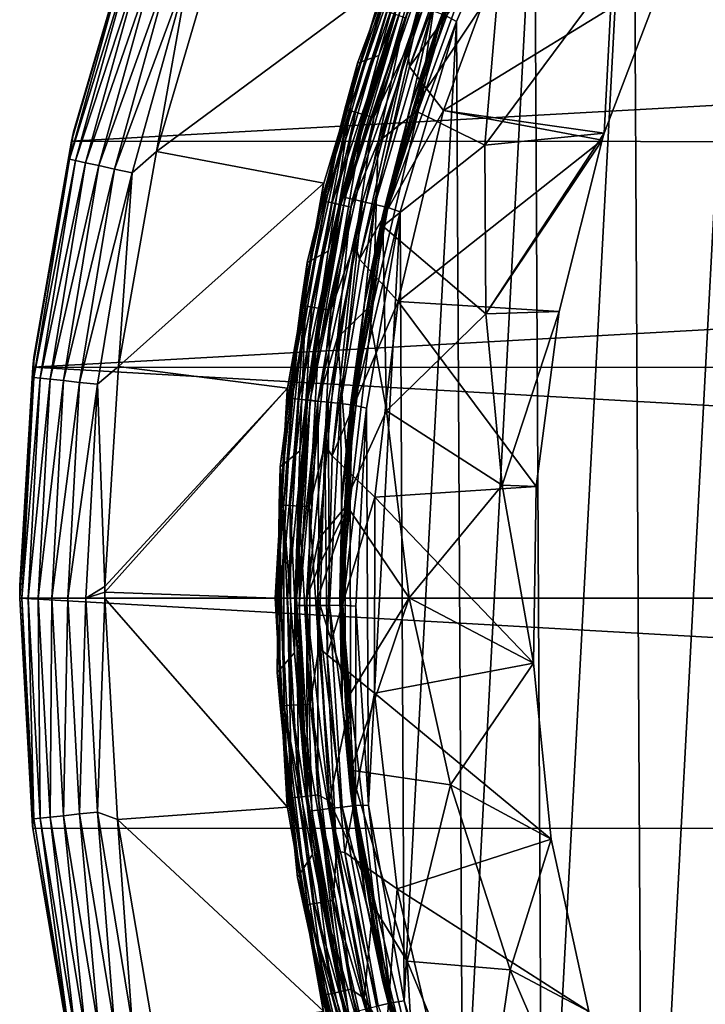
# Model space of a CAD drawing. Header units: metres. Extents: x -24 to 24, y -207 to 24.
# Tile 37 of 59: x -24 to -16, y -5 to 7. Entities that reach past the tile are written whole.
import ezdxf

# ---------------------------------------------------------------- set-up
doc = ezdxf.new("R2010")
doc.units = ezdxf.units.M
doc.layers.add('solid_12421093', color=7, linetype='CONTINUOUS')

msp = doc.modelspace()

# ---------------------------------------------------------------- linework, layer by layer
at = {"layer": 'solid_12421093'}
for points in [[(-16.678631, -11.116973, 325.826111), (-15.408049, 12.816936, 325.851593), (-16.794199, 10.94017, 325.8237)], [(-15.279022, -12.968705, 325.854095), (-15.408049, 12.816936, 325.851593), (-16.678631, -11.116973, 325.826111)], [(-17.857704, -9.10814, 325.800659), (-16.794199, 10.94017, 325.8237), (-17.953833, 8.917338, 325.798523)], [(-16.678631, -11.116973, 325.826111), (-16.794199, 10.94017, 325.8237), (-17.857704, -9.10814, 325.800659)], [(-18.869686, 6.769495, 325.777435), (-17.953833, 8.917338, 325.798523), (-19.008291, 6.843425, 325.757996)], [(-18.793274, -6.977278, 325.779236), (-17.953833, 8.917338, 325.798523), (-18.869686, 6.769495, 325.777435)], [(-17.857704, -9.10814, 325.800659), (-17.953833, 8.917338, 325.798523), (-18.793274, -6.977278, 325.779236)], [(-19.445513, 6.474433, 300), (-18.556442, 8.700438, 300), (-19.42272, 6.238195, 300)], [(-19.079943, 7.834316, 300.017212), (-18.556442, 8.700438, 300), (-19.445513, 6.474433, 300)], [(-18.556442, 8.700438, 300), (-18.581678, 8.41676, 300), (-19.42272, 6.238195, 300)], [(-19.10445, 6.684937, 297.838165), (-18.578518, 7.956518, 297.934601), (-18.235851, 8.781923, 297.838165)], [(-19.10445, 6.684937, 297.838165), (-18.235851, 8.781923, 297.838165), (-18.593876, 8.020616, 297.73999)], [(-19.085991, 6.678477, 297.529297), (-18.218231, 8.773438, 297.529297), (-18.518524, 7.941195, 297.5)], [(-18.626574, 7.944384, 297.600006), (-18.218231, 8.773438, 297.529297), (-19.085991, 6.678477, 297.529297)], [(-19.781265, 6.36988, 325.029053), (-18.925404, 8.584633, 325.048492), (-19.178738, 8.543487, 300.504364)], [(-19.537981, 7.038895, 325.173553), (-18.925404, 8.584633, 325.048492), (-19.781265, 6.36988, 325.029053)], [(-19.40733, 7.968743, 300.374603), (-20.033476, 6.282915, 300.504364), (-19.178738, 8.543487, 300.504364)], [(-19.781265, 6.36988, 325.029053), (-19.178738, 8.543487, 300.504364), (-20.033476, 6.282915, 300.504364)], [(-18.224056, 7.902055, 302), (-19.42272, 6.238195, 300), (-18.581678, 8.41676, 300)], [(-22.609047, 8.051769, -1), (-23.367189, 5.474897, -1), (-22.720152, 7.655311, -0.778573)], [(-22.635849, 7.97191, -4), (-23.367189, 5.474897, -1), (-22.609047, 8.051769, -1)], [(-19.399288, 5.807765, 297.73999), (-18.593876, 8.020616, 297.73999), (-18.626574, 7.944384, 297.600006)], [(-19.10445, 6.684937, 297.838165), (-18.593876, 8.020616, 297.73999), (-19.399288, 5.807765, 297.73999)], [(-22.635849, 7.97191, -4), (-23.392511, 5.364954, -4), (-23.367189, 5.474897, -1)], [(22.649946, 7.93239, -4), (-23.392511, 5.364954, -4), (-22.635849, 7.97191, -4)], [(23.398376, 5.339491, -4), (-23.392511, 5.364954, -4), (22.649946, 7.93239, -4)], [(-19.40733, 7.968743, 300.374603), (-20.179205, 5.739779, 300.374603), (-20.033476, 6.282915, 300.504364)], [(-20.13172, 5.726272, 300.252869), (-20.179205, 5.739779, 300.374603), (-19.40733, 7.968743, 300.374603)], [(-19.361662, 7.949991, 300.252869), (-20.13172, 5.726272, 300.252869), (-19.40733, 7.968743, 300.374603)], [(-20.05537, 5.704556, 300.148193), (-20.13172, 5.726272, 300.252869), (-19.361662, 7.949991, 300.252869)], [(-19.288233, 7.919841, 300.148193), (-20.05537, 5.704556, 300.148193), (-19.361662, 7.949991, 300.252869)], [(-19.955429, 5.676128, 300.06778), (-20.05537, 5.704556, 300.148193), (-19.288233, 7.919841, 300.148193)], [(-19.192116, 7.880374, 300.06778), (-19.955429, 5.676128, 300.06778), (-19.288233, 7.919841, 300.148193)], [(-19.838795, 5.642953, 300.017212), (-19.955429, 5.676128, 300.06778), (-19.192116, 7.880374, 300.06778)], [(-19.079943, 7.834316, 300.017212), (-19.838795, 5.642953, 300.017212), (-19.192116, 7.880374, 300.06778)], [(-18.224056, 7.902055, 302), (-19.020462, 5.723741, 302), (-19.42272, 6.238195, 300)], [(-19.421534, 5.732934, 297.600006), (-18.626574, 7.944384, 297.600006), (-19.085991, 6.678477, 297.529297)], [(-19.399288, 5.807765, 297.73999), (-18.626574, 7.944384, 297.600006), (-19.421534, 5.732934, 297.600006)], [(-18.578518, 7.956518, 297.934601), (-19.380882, 5.736669, 297.93103), (-18.373066, 7.249865, 298.959381)], [(-19.10445, 6.684937, 297.838165), (-19.380882, 5.736669, 297.93103), (-18.578518, 7.956518, 297.934601)], [(-19.316082, 5.733006, 297.5), (-18.518524, 7.941195, 297.5), (-19.03936, 7.595896, 297.5)], [(-19.085991, 6.678477, 297.529297), (-18.518524, 7.941195, 297.5), (-19.316082, 5.733006, 297.5)], [(-16.425827, 7.317942, 302), (-19.020462, 5.723741, 302), (-18.224056, 7.902055, 302)], [(-19.079943, 7.834316, 300.017212), (-19.445513, 6.474433, 300), (-19.838795, 5.642953, 300.017212)], [(-22.720152, 7.655311, -0.778573), (-23.41465, 5.153955, -0.778573), (-22.650198, 7.63174, -0.566925)], [(-23.367189, 5.474897, -1), (-23.41465, 5.153955, -0.778573), (-22.720152, 7.655311, -0.778573)], [(-23.41465, 5.153955, -0.778573), (-23.342558, 5.138085, -0.566925), (-22.650198, 7.63174, -0.566925)], [(-22.650198, 7.63174, -0.566925), (-23.342558, 5.138085, -0.566925), (-22.537325, 7.593709, -0.377037)], [(-21.664694, 7.719648), (-22.393986, 5.244576), (-19.715555, 7.228871)], [(-22.006895, 7.414987, -0.025072), (-22.393986, 5.244576), (-21.664694, 7.719648)], [(-23.342558, 5.138085, -0.566925), (-23.226234, 5.112481, -0.377037), (-22.537325, 7.593709, -0.377037)], [(-22.537325, 7.593709, -0.377037), (-23.226234, 5.112481, -0.377037), (-22.387207, 7.543128, -0.218448)], [(-23.226234, 5.112481, -0.377037), (-23.071527, 5.078427, -0.218448), (-22.387207, 7.543128, -0.218448)], [(-22.387207, 7.543128, -0.218448), (-23.071527, 5.078427, -0.218448), (-22.207386, 7.48254, -0.099129)], [(-19.316082, 5.733006, 297.5), (-19.03936, 7.595896, 297.5), (-19.787998, 5.355727, 297.5)], [(-19.471756, 6.813462, 297.482971), (-19.787998, 5.355727, 297.5), (-19.03936, 7.595896, 297.5)], [(-23.071527, 5.078427, -0.218448), (-22.886209, 5.037636, -0.099129), (-22.207386, 7.48254, -0.099129)], [(-22.207386, 7.48254, -0.099129), (-22.886209, 5.037636, -0.099129), (-22.006895, 7.414987, -0.025072)], [(-22.886209, 5.037636, -0.099129), (-22.679592, 4.992156, -0.025072), (-22.006895, 7.414987, -0.025072)], [(-22.006895, 7.414987, -0.025072), (-22.679592, 4.992156, -0.025072), (-22.393986, 5.244576)], [(-17.133526, 5.459149, 302), (-19.020462, 5.723741, 302), (-16.425827, 7.317942, 302)], [(-18.537552, 5.319416, 299.876556), (-17.133526, 5.459149, 302), (-17.038702, 7.339253, 301.13736)], [(-18.373066, 7.249865, 298.959381), (-18.537552, 5.319416, 299.876556), (-17.038702, 7.339253, 301.13736)], [(-17.038702, 7.339253, 301.13736), (-17.133526, 5.459149, 302), (-16.425827, 7.317942, 302)], [(-22.393986, 5.244576), (-20.427227, 4.870379), (-19.715555, 7.228871)], [(-19.733545, 7.182423, 297), (-20.433943, 4.842933, 297), (-19.805597, 6.930278, 297.128906)], [(-20.427227, 4.870379), (-20.433943, 4.842933, 297), (-19.733545, 7.182423, 297)], [(-19.715555, 7.228871), (-20.427227, 4.870379), (-19.733545, 7.182423, 297)], [(-19.380882, 5.736669, 297.93103), (-18.537552, 5.319416, 299.876556), (-18.373066, 7.249865, 298.959381)], [(-20.224831, 4.717013, 325.156494), (-19.537981, 7.038895, 325.173553), (-19.781265, 6.36988, 325.029053)], [(-19.490967, 7.020586, 325.332611), (-19.537981, 7.038895, 325.173553), (-20.224831, 4.717013, 325.156494)], [(-20.176163, 4.704739, 325.315613), (-19.490967, 7.020586, 325.332611), (-20.224831, 4.717013, 325.156494)], [(-19.40815, 6.989492, 325.481995), (-19.490967, 7.020586, 325.332611), (-20.176163, 4.704739, 325.315613)], [(-20.090437, 4.68391, 325.465149), (-19.40815, 6.989492, 325.481995), (-20.176163, 4.704739, 325.315613)], [(-19.293423, 6.947171, 325.608582), (-19.40815, 6.989492, 325.481995), (-20.090437, 4.68391, 325.465149)], [(-19.971685, 4.655591, 325.591919), (-19.293423, 6.947171, 325.608582), (-20.090437, 4.68391, 325.465149)], [(-19.829494, 4.622043, 325.685699), (-19.293423, 6.947171, 325.608582), (-19.971685, 4.655591, 325.591919)], [(-19.829494, 4.622043, 325.685699), (-19.156046, 6.897017, 325.702118), (-19.293423, 6.947171, 325.608582)], [(-19.805597, 6.930278, 297.128906), (-20.457008, 4.669178, 297.128906), (-19.758507, 6.913801, 297.249664)], [(-20.433943, 4.842933, 297), (-20.457008, 4.669178, 297.128906), (-19.805597, 6.930278, 297.128906)], [(-20.457008, 4.669178, 297.128906), (-20.408369, 4.658077, 297.249664), (-19.758507, 6.913801, 297.249664)], [(-19.758507, 6.913801, 297.249664), (-20.408369, 4.658077, 297.249664), (-19.683496, 6.887553, 297.353363)], [(-20.408369, 4.658077, 297.249664), (-20.330893, 4.640393, 297.353363), (-19.683496, 6.887553, 297.353363)], [(-19.683496, 6.887553, 297.353363), (-20.330893, 4.640393, 297.353363), (-19.585686, 6.853328, 297.432953)], [(-20.330893, 4.640393, 297.353363), (-20.229864, 4.617334, 297.432953), (-19.585686, 6.853328, 297.432953)], [(-19.585686, 6.853328, 297.432953), (-20.229864, 4.617334, 297.432953), (-19.471756, 6.813462, 297.482971)], [(-19.676558, 4.586183, 325.741821), (-19.156046, 6.897017, 325.702118), (-19.829494, 4.622043, 325.685699)], [(-19.676558, 4.586183, 325.741821), (-19.008291, 6.843425, 325.757996), (-19.156046, 6.897017, 325.702118)], [(-18.869686, 6.769495, 325.777435), (-19.008291, 6.843425, 325.757996), (-19.676558, 4.586183, 325.741821)], [(-20.229864, 4.617334, 297.432953), (-20.112186, 4.590476, 297.482971), (-19.471756, 6.813462, 297.482971)], [(-19.471756, 6.813462, 297.482971), (-20.112186, 4.590476, 297.482971), (-19.787998, 5.355727, 297.5)], [(-19.529474, 4.536194, 325.761597), (-18.869686, 6.769495, 325.777435), (-19.676558, 4.586183, 325.741821)], [(-19.482906, -4.728219, 325.762726), (-18.869686, 6.769495, 325.777435), (-19.529474, 4.536194, 325.761597)], [(-18.793274, -6.977278, 325.779236), (-18.869686, 6.769495, 325.777435), (-19.482906, -4.728219, 325.762726)], [(-19.732801, 4.503883, 297.838165), (-19.380882, 5.736669, 297.93103), (-19.10445, 6.684937, 297.838165)], [(-19.732801, 4.503883, 297.838165), (-19.10445, 6.684937, 297.838165), (-19.399288, 5.807765, 297.73999)], [(-19.713736, 4.499531, 297.529297), (-19.085991, 6.678477, 297.529297), (-19.316082, 5.733006, 297.5)], [(-19.421534, 5.732934, 297.600006), (-19.085991, 6.678477, 297.529297), (-19.713736, 4.499531, 297.529297)], [(-20.06535, 4.173101, 300), (-19.445513, 6.474433, 300), (-20.006844, 3.980581, 300)], [(-19.838795, 5.642953, 300.017212), (-19.445513, 6.474433, 300), (-20.06535, 4.173101, 300)], [(-19.445513, 6.474433, 300), (-19.42272, 6.238195, 300), (-20.006844, 3.980581, 300)], [(-20.37841, 4.074221, 325.015259), (-19.781265, 6.36988, 325.029053), (-20.033476, 6.282915, 300.504364)], [(-20.224831, 4.717013, 325.156494), (-19.781265, 6.36988, 325.029053), (-20.37841, 4.074221, 325.015259)], [(-20.179205, 5.739779, 300.374603), (-20.62277, 3.939095, 300.504364), (-20.033476, 6.282915, 300.504364)], [(-20.37841, 4.074221, 325.015259), (-20.033476, 6.282915, 300.504364), (-20.62277, 3.939095, 300.504364)], [(-19.020462, 5.723741, 302), (-20.006844, 3.980581, 300), (-19.42272, 6.238195, 300)], [(-19.942356, 3.516376, 297.73999), (-19.399288, 5.807765, 297.73999), (-19.421534, 5.732934, 297.600006)], [(-19.732801, 4.503883, 297.838165), (-19.399288, 5.807765, 297.73999), (-19.942356, 3.516376, 297.73999)], [(-20.179205, 5.739779, 300.374603), (-20.695984, 3.438256, 300.374603), (-20.62277, 3.939095, 300.504364)], [(-20.647284, 3.430165, 300.252869), (-20.695984, 3.438256, 300.374603), (-20.179205, 5.739779, 300.374603)], [(-20.13172, 5.726272, 300.252869), (-20.647284, 3.430165, 300.252869), (-20.179205, 5.739779, 300.374603)], [(-20.568979, 3.417156, 300.148193), (-20.647284, 3.430165, 300.252869), (-20.13172, 5.726272, 300.252869)], [(-20.05537, 5.704556, 300.148193), (-20.568979, 3.417156, 300.148193), (-20.13172, 5.726272, 300.252869)], [(-20.466478, 3.400128, 300.06778), (-20.568979, 3.417156, 300.148193), (-20.05537, 5.704556, 300.148193)], [(-19.955429, 5.676128, 300.06778), (-20.466478, 3.400128, 300.06778), (-20.05537, 5.704556, 300.148193)], [(-20.346857, 3.380255, 300.017212), (-20.466478, 3.400128, 300.06778), (-19.955429, 5.676128, 300.06778)], [(-19.838795, 5.642953, 300.017212), (-20.346857, 3.380255, 300.017212), (-19.955429, 5.676128, 300.06778)], [(-19.020462, 5.723741, 302), (-19.555819, 3.483069, 302), (-20.006844, 3.980581, 300)], [(-19.954935, 3.444275, 297.600006), (-19.421534, 5.732934, 297.600006), (-19.713736, 4.499531, 297.529297)], [(-19.942356, 3.516376, 297.73999), (-19.421534, 5.732934, 297.600006), (-19.954935, 3.444275, 297.600006)], [(-19.849697, 3.462767, 297.5), (-19.316082, 5.733006, 297.5), (-19.787998, 5.355727, 297.5)], [(-19.713736, 4.499531, 297.529297), (-19.316082, 5.733006, 297.5), (-19.849697, 3.462767, 297.5)], [(-19.380882, 5.736669, 297.93103), (-19.733128, 4.367927, 297.934143), (-18.537552, 5.319416, 299.876556)], [(-19.732801, 4.503883, 297.838165), (-19.733128, 4.367927, 297.934143), (-19.380882, 5.736669, 297.93103)], [(-17.159384, 5.377327, 302), (-19.555819, 3.483069, 302), (-19.020462, 5.723741, 302)], [(-17.133526, 5.459149, 302), (-17.159384, 5.377327, 302), (-19.020462, 5.723741, 302)], [(-19.838795, 5.642953, 300.017212), (-20.06535, 4.173101, 300), (-20.346857, 3.380255, 300.017212)], [(-23.367189, 5.474897, -1), (-23.83263, 2.829445, -1), (-23.41465, 5.153955, -0.778573)], [(-23.392511, 5.364954, -4), (-23.83263, 2.829445, -1), (-23.367189, 5.474897, -1)], [(-18.537552, 5.319416, 299.876556), (-18.524439, 3.338003, 300.694336), (-17.133526, 5.459149, 302)], [(-18.524439, 3.338003, 300.694336), (-17.159384, 5.377327, 302), (-17.133526, 5.459149, 302)], [(-23.392511, 5.364954, -4), (-23.845577, 2.712682, -4), (-23.83263, 2.829445, -1)], [(23.398376, 5.339491, -4), (-23.845577, 2.712682, -4), (-23.392511, 5.364954, -4)], [(23.846842, 2.700126, -4), (-23.845577, 2.712682, -4), (23.398376, 5.339491, -4)], [(-19.849697, 3.462767, 297.5), (-19.787998, 5.355727, 297.5), (-20.268997, 3.061573, 297.5)], [(-20.112186, 4.590476, 297.482971), (-20.268997, 3.061573, 297.5), (-19.787998, 5.355727, 297.5)], [(-19.733128, 4.367927, 297.934143), (-18.524439, 3.338003, 300.694336), (-18.537552, 5.319416, 299.876556)], [(-17.159384, 5.377327, 302), (-17.664499, 3.36535, 302), (-19.555819, 3.483069, 302)], [(-18.524439, 3.338003, 300.694336), (-17.664499, 3.36535, 302), (-17.159384, 5.377327, 302)], [(-22.393986, 5.244576), (-22.837555, 2.721412), (-20.427227, 4.870379)], [(-22.679592, 4.992156, -0.025072), (-22.837555, 2.721412), (-22.393986, 5.244576)], [(-23.41465, 5.153955, -0.778573), (-23.834633, 2.592173, -0.778573), (-23.342558, 5.138085, -0.566925)], [(-23.83263, 2.829445, -1), (-23.834633, 2.592173, -0.778573), (-23.41465, 5.153955, -0.778573)], [(-23.834633, 2.592173, -0.778573), (-23.761248, 2.584191, -0.566925), (-23.342558, 5.138085, -0.566925)], [(-23.342558, 5.138085, -0.566925), (-23.761248, 2.584191, -0.566925), (-23.226234, 5.112481, -0.377037)], [(-23.761248, 2.584191, -0.566925), (-23.642838, 2.571314, -0.377037), (-23.226234, 5.112481, -0.377037)], [(-23.226234, 5.112481, -0.377037), (-23.642838, 2.571314, -0.377037), (-23.071527, 5.078427, -0.218448)], [(-23.642838, 2.571314, -0.377037), (-23.485357, 2.554186, -0.218448), (-23.071527, 5.078427, -0.218448)], [(-23.071527, 5.078427, -0.218448), (-23.485357, 2.554186, -0.218448), (-22.886209, 5.037636, -0.099129)], [(-23.485357, 2.554186, -0.218448), (-23.296715, 2.53367, -0.099129), (-22.886209, 5.037636, -0.099129)], [(-22.886209, 5.037636, -0.099129), (-23.296715, 2.53367, -0.099129), (-22.679592, 4.992156, -0.025072)], [(-23.296715, 2.53367, -0.099129), (-23.08639, 2.510796, -0.025072), (-22.679592, 4.992156, -0.025072)], [(-22.679592, 4.992156, -0.025072), (-23.08639, 2.510796, -0.025072), (-22.837555, 2.721412)], [(-22.837555, 2.721412), (-20.854115, 2.464478), (-20.427227, 4.870379)], [(-20.427227, 4.870379), (-20.854115, 2.464478), (-20.433943, 4.842933, 297)], [(-20.433943, 4.842933, 297), (-20.858006, 2.437951, 297), (-20.457008, 4.669178, 297.128906)], [(-20.854115, 2.464478), (-20.858006, 2.437951, 297), (-20.433943, 4.842933, 297)], [(-20.858006, 2.437951, 297), (-20.85116, 2.349362, 297.128906), (-20.457008, 4.669178, 297.128906)], [(-20.457008, 4.669178, 297.128906), (-20.85116, 2.349362, 297.128906), (-20.408369, 4.658077, 297.249664)], [(-20.85116, 2.349362, 297.128906), (-20.801586, 2.343776, 297.249664), (-20.408369, 4.658077, 297.249664)], [(-20.408369, 4.658077, 297.249664), (-20.801586, 2.343776, 297.249664), (-20.330893, 4.640393, 297.353363)], [(-20.801586, 2.343776, 297.249664), (-20.722614, 2.334878, 297.353363), (-20.330893, 4.640393, 297.353363)], [(-20.330893, 4.640393, 297.353363), (-20.722614, 2.334878, 297.353363), (-20.229864, 4.617334, 297.432953)], [(-20.636631, 2.330886, 325.145996), (-20.224831, 4.717013, 325.156494), (-20.37841, 4.074221, 325.015259)], [(-20.176163, 4.704739, 325.315613), (-20.224831, 4.717013, 325.156494), (-20.636631, 2.330886, 325.145996)], [(-20.586969, 2.324813, 325.305145), (-20.176163, 4.704739, 325.315613), (-20.636631, 2.330886, 325.145996)], [(-20.090437, 4.68391, 325.465149), (-20.176163, 4.704739, 325.315613), (-20.586969, 2.324813, 325.305145)], [(-20.4995, 2.314535, 325.454773), (-20.090437, 4.68391, 325.465149), (-20.586969, 2.324813, 325.305145)], [(-19.971685, 4.655591, 325.591919), (-20.090437, 4.68391, 325.465149), (-20.4995, 2.314535, 325.454773)], [(-20.378342, 2.300604, 325.581665), (-19.971685, 4.655591, 325.591919), (-20.4995, 2.314535, 325.454773)], [(-20.233273, 2.284121, 325.675598), (-19.971685, 4.655591, 325.591919), (-20.378342, 2.300604, 325.581665)], [(-20.233273, 2.284121, 325.675598), (-19.829494, 4.622043, 325.685699), (-19.971685, 4.655591, 325.591919)], [(-20.722614, 2.334878, 297.353363), (-20.61964, 2.323276, 297.432953), (-20.229864, 4.617334, 297.432953)], [(-20.229864, 4.617334, 297.432953), (-20.61964, 2.323276, 297.432953), (-20.112186, 4.590476, 297.482971)], [(-20.61964, 2.323276, 297.432953), (-20.499697, 2.309761, 297.482971), (-20.112186, 4.590476, 297.482971)], [(-20.112186, 4.590476, 297.482971), (-20.499697, 2.309761, 297.482971), (-20.268997, 3.061573, 297.5)], [(-20.077236, 2.266484, 325.731873), (-19.829494, 4.622043, 325.685699), (-20.233273, 2.284121, 325.675598)], [(-20.077236, 2.266484, 325.731873), (-19.676558, 4.586183, 325.741821), (-19.829494, 4.622043, 325.685699)], [(-19.529474, 4.536194, 325.761597), (-19.676558, 4.586183, 325.741821), (-20.077236, 2.266484, 325.731873)], [(-19.924875, 2.232316, 325.751831), (-19.529474, 4.536194, 325.761597), (-20.077236, 2.266484, 325.731873)], [(-19.901638, -2.431699, 325.752411), (-19.529474, 4.536194, 325.761597), (-19.924875, 2.232316, 325.751831)], [(-19.482906, -4.728219, 325.762726), (-19.529474, 4.536194, 325.761597), (-19.901638, -2.431699, 325.752411)], [(-20.113001, 2.266191, 297.838165), (-19.733128, 4.367927, 297.934143), (-19.732801, 4.503883, 297.838165)], [(-20.113001, 2.266191, 297.838165), (-19.732801, 4.503883, 297.838165), (-19.942356, 3.516376, 297.73999)], [(-20.093567, 2.264001, 297.529297), (-19.713736, 4.499531, 297.529297), (-19.849697, 3.462767, 297.5)], [(-19.954935, 3.444275, 297.600006), (-19.713736, 4.499531, 297.529297), (-20.093567, 2.264001, 297.529297)], [(-20.113001, 2.266191, 297.838165), (-19.9161, 3.44101, 297.933167), (-19.733128, 4.367927, 297.934143)], [(-19.9161, 3.44101, 297.933167), (-19.690426, 2.198731, 298.83075), (-19.733128, 4.367927, 297.934143)], [(-19.733128, 4.367927, 297.934143), (-19.690426, 2.198731, 298.83075), (-18.524439, 3.338003, 300.694336)], [(-20.415888, 1.801461, 300), (-20.06535, 4.173101, 300), (-20.331364, 1.671061, 300)], [(-20.346857, 3.380255, 300.017212), (-20.06535, 4.173101, 300), (-20.415888, 1.801461, 300)], [(-20.06535, 4.173101, 300), (-20.006844, 3.980581, 300), (-20.331364, 1.671061, 300)], [(-20.709803, 1.727963, 325.007233), (-20.37841, 4.074221, 325.015259), (-20.62277, 3.939095, 300.504364)], [(-20.636631, 2.330886, 325.145996), (-20.37841, 4.074221, 325.015259), (-20.709803, 1.727963, 325.007233)], [(-20.695984, 3.438256, 300.374603), (-20.938816, 1.543083, 300.504364), (-20.62277, 3.939095, 300.504364)], [(-20.709803, 1.727963, 325.007233), (-20.62277, 3.939095, 300.504364), (-20.938816, 1.543083, 300.504364)], [(-19.555819, 3.483069, 302), (-20.331364, 1.671061, 300), (-20.006844, 3.980581, 300)], [(-19.555819, 3.483069, 302), (-19.827995, 1.184007, 302), (-20.331364, 1.671061, 300)], [(-20.21574, 1.177433, 297.73999), (-19.942356, 3.516376, 297.73999), (-19.954935, 3.444275, 297.600006)], [(-20.113001, 2.266191, 297.838165), (-19.942356, 3.516376, 297.73999), (-20.21574, 1.177433, 297.73999)], [(-17.934422, 1.310195, 302), (-19.827995, 1.184007, 302), (-19.555819, 3.483069, 302)], [(-17.664499, 3.36535, 302), (-17.934422, 1.310195, 302), (-19.555819, 3.483069, 302)], [(-20.695984, 3.438256, 300.374603), (-20.951136, 1.093268, 300.374603), (-20.938816, 1.543083, 300.504364)], [(-20.901834, 1.090695, 300.252869), (-20.951136, 1.093268, 300.374603), (-20.695984, 3.438256, 300.374603)], [(-20.647284, 3.430165, 300.252869), (-20.901834, 1.090695, 300.252869), (-20.695984, 3.438256, 300.374603)], [(-20.822565, 1.086559, 300.148193), (-20.901834, 1.090695, 300.252869), (-20.647284, 3.430165, 300.252869)], [(-20.568979, 3.417156, 300.148193), (-20.822565, 1.086559, 300.148193), (-20.647284, 3.430165, 300.252869)], [(-20.718801, 1.081144, 300.06778), (-20.822565, 1.086559, 300.148193), (-20.568979, 3.417156, 300.148193)], [(-20.466478, 3.400128, 300.06778), (-20.718801, 1.081144, 300.06778), (-20.568979, 3.417156, 300.148193)], [(-20.597706, 1.074825, 300.017212), (-20.718801, 1.081144, 300.06778), (-20.466478, 3.400128, 300.06778)], [(-20.346857, 3.380255, 300.017212), (-20.597706, 1.074825, 300.017212), (-20.466478, 3.400128, 300.06778)], [(-20.346857, 3.380255, 300.017212), (-20.415888, 1.801461, 300), (-20.597706, 1.074825, 300.017212)], [(-20.117243, 1.134475, 297.5), (-19.849697, 3.462767, 297.5), (-20.268997, 3.061573, 297.5)], [(-20.219597, 1.109232, 297.600006), (-19.954935, 3.444275, 297.600006), (-20.093567, 2.264001, 297.529297)], [(-20.21574, 1.177433, 297.73999), (-19.954935, 3.444275, 297.600006), (-20.219597, 1.109232, 297.600006)], [(-19.9161, 3.44101, 297.933167), (-20.180939, 1.118278, 297.931427), (-19.690426, 2.198731, 298.83075)], [(-20.113001, 2.266191, 297.838165), (-20.180939, 1.118278, 297.931427), (-19.9161, 3.44101, 297.933167)], [(-20.093567, 2.264001, 297.529297), (-19.849697, 3.462767, 297.5), (-20.117243, 1.134475, 297.5)], [(-18.524439, 3.338003, 300.694336), (-18.333853, 1.324611, 301.404846), (-17.664499, 3.36535, 302)], [(-18.333853, 1.324611, 301.404846), (-17.934422, 1.310195, 302), (-17.664499, 3.36535, 302)], [(-19.690426, 2.198731, 298.83075), (-18.333853, 1.324611, 301.404846), (-18.524439, 3.338003, 300.694336)], [(-20.499697, 2.309761, 297.482971), (-20.488077, 0.699084, 297.5), (-20.268997, 3.061573, 297.5)], [(-20.117243, 1.134475, 297.5), (-20.268997, 3.061573, 297.5), (-20.488077, 0.699084, 297.5)], [(-23.83263, 2.829445, -1), (-23.99954, 0.148552, -1), (-23.834633, 2.592173, -0.778573)], [(-23.845577, 2.712682, -4), (-23.99954, 0.148552, -1), (-23.83263, 2.829445, -1)], [(-23.845577, 2.712682, -4), (-24, 0, -4), (-23.99954, 0.148552, -1)], [(-23.845577, 2.712682, -4), (24, 0, -4), (-24, 0, -4)], [(23.846842, 2.700126, -4), (24, 0, -4), (-23.845577, 2.712682, -4)], [(-23.08639, 2.510796, -0.025072), (-22.99987, 0.136977), (-22.837555, 2.721412)], [(-22.837555, 2.721412), (-22.99987, 0.136977), (-20.854115, 2.464478)], [(-24, 0, -1), (-23.975178, 0, -0.778573), (-23.834633, 2.592173, -0.778573)], [(-23.999886, 0.074276, -1), (-24, 0, -1), (-23.834633, 2.592173, -0.778573)], [(-23.99954, 0.148552, -1), (-23.999886, 0.074276, -1), (-23.834633, 2.592173, -0.778573)], [(-23.834633, 2.592173, -0.778573), (-23.975178, 0, -0.778573), (-23.761248, 2.584191, -0.566925)], [(-23.975178, 0, -0.778573), (-23.901358, 0, -0.566925), (-23.761248, 2.584191, -0.566925)], [(-23.761248, 2.584191, -0.566925), (-23.901358, 0, -0.566925), (-23.642838, 2.571314, -0.377037)], [(-23.901358, 0, -0.566925), (-23.782251, 0, -0.377037), (-23.642838, 2.571314, -0.377037)], [(-23.642838, 2.571314, -0.377037), (-23.782251, 0, -0.377037), (-23.485357, 2.554186, -0.218448)], [(-23.782251, 0, -0.377037), (-23.62384, 0, -0.218448), (-23.485357, 2.554186, -0.218448)], [(-23.485357, 2.554186, -0.218448), (-23.62384, 0, -0.218448), (-23.296715, 2.53367, -0.099129)], [(-23.62384, 0, -0.218448), (-23.434086, 0, -0.099129), (-23.296715, 2.53367, -0.099129)], [(-23.296715, 2.53367, -0.099129), (-23.434086, 0, -0.099129), (-23.08639, 2.510796, -0.025072)], [(-23.434086, 0, -0.099129), (-23.222521, 0, -0.025072), (-23.08639, 2.510796, -0.025072)], [(-23.08639, 2.510796, -0.025072), (-23.222521, 0, -0.025072), (-22.99987, 0.136977)], [(-22.99987, 0.069408), (-21, 0), (-20.854115, 2.464478)], [(-22.99987, 0.069408), (-20.854115, 2.464478), (-22.99987, 0.136977)], [(-20.854115, 2.464478), (-21, 0), (-20.858006, 2.437951, 297)], [(-20.858006, 2.437951, 297), (-21, 0, 297), (-20.85116, 2.349362, 297.128906)], [(-21, 0), (-21, 0, 297), (-20.858006, 2.437951, 297)], [(-21, 0, 297), (-20.983099, 0, 297.128906), (-20.85116, 2.349362, 297.128906)], [(-20.85116, 2.349362, 297.128906), (-20.983099, 0, 297.128906), (-20.801586, 2.343776, 297.249664)], [(-20.983099, 0, 297.128906), (-20.933208, 0, 297.249664), (-20.801586, 2.343776, 297.249664)], [(-20.801586, 2.343776, 297.249664), (-20.933208, 0, 297.249664), (-20.722614, 2.334878, 297.353363)], [(-20.933208, 0, 297.249664), (-20.853739, 0, 297.353363), (-20.722614, 2.334878, 297.353363)], [(-20.722614, 2.334878, 297.353363), (-20.853739, 0, 297.353363), (-20.61964, 2.323276, 297.432953)], [(-20.853739, 0, 297.353363), (-20.750113, 0, 297.432953), (-20.61964, 2.323276, 297.432953)], [(-20.76774, -0.086994, 325.142578), (-20.636631, 2.330886, 325.145996), (-20.709803, 1.727963, 325.007233)], [(-20.586969, 2.324813, 325.305145), (-20.636631, 2.330886, 325.145996), (-20.76774, -0.086994, 325.142578)], [(-20.717762, -0.086782, 325.301788), (-20.586969, 2.324813, 325.305145), (-20.76774, -0.086994, 325.142578)], [(-20.61964, 2.323276, 297.432953), (-20.750113, 0, 297.432953), (-20.499697, 2.309761, 297.482971)], [(-20.4995, 2.314535, 325.454773), (-20.586969, 2.324813, 325.305145), (-20.717762, -0.086782, 325.301788)], [(-20.62974, -0.08637, 325.451447), (-20.4995, 2.314535, 325.454773), (-20.717762, -0.086782, 325.301788)], [(-20.378342, 2.300604, 325.581665), (-20.4995, 2.314535, 325.454773), (-20.62974, -0.08637, 325.451447)], [(-20.750113, 0, 297.432953), (-20.62941, 0, 297.482971), (-20.499697, 2.309761, 297.482971)], [(-20.507826, -0.08572, 325.578369), (-20.378342, 2.300604, 325.581665), (-20.62974, -0.08637, 325.451447)], [(-20.499697, 2.309761, 297.482971), (-20.62941, 0, 297.482971), (-20.488077, 0.699084, 297.5)], [(-20.361855, -0.084913, 325.672333), (-20.378342, 2.300604, 325.581665), (-20.507826, -0.08572, 325.578369)], [(-20.361855, -0.084913, 325.672333), (-20.233273, 2.284121, 325.675598), (-20.378342, 2.300604, 325.581665)], [(-20.204845, -0.084086, 325.728668), (-20.233273, 2.284121, 325.675598), (-20.361855, -0.084913, 325.672333)], [(-20.240267, 0, 297.838165), (-20.180939, 1.118278, 297.931427), (-20.113001, 2.266191, 297.838165)], [(-20.240267, 0, 297.838165), (-20.113001, 2.266191, 297.838165), (-20.21574, 1.177433, 297.73999)], [(-20.204845, -0.084086, 325.728668), (-20.077236, 2.266484, 325.731873), (-20.233273, 2.284121, 325.675598)], [(-20.220711, 0, 297.529297), (-20.093567, 2.264001, 297.529297), (-20.117243, 1.134475, 297.5)], [(-20.219597, 1.109232, 297.600006), (-20.093567, 2.264001, 297.529297), (-20.220711, 0, 297.529297)], [(-19.924875, 2.232316, 325.751831), (-20.077236, 2.266484, 325.731873), (-20.204845, -0.084086, 325.728668)], [(-20.049997, -0.093405, 325.748718), (-19.924875, 2.232316, 325.751831), (-20.204845, -0.084086, 325.728668)], [(-20.180939, 1.118278, 297.931427), (-19.426962, 0.00336, 299.609558), (-19.690426, 2.198731, 298.83075)], [(-19.901638, -2.431699, 325.752411), (-19.924875, 2.232316, 325.751831), (-20.049997, -0.093405, 325.748718)], [(-19.690426, 2.198731, 298.83075), (-19.426962, 0.00336, 299.609558), (-18.333853, 1.324611, 301.404846)], [(-20.597706, 1.074825, 300.017212), (-20.415888, 1.801461, 300), (-20.486286, -0.582847, 300)], [(-20.486286, -0.582847, 300), (-20.415888, 1.801461, 300), (-20.388191, -0.664412, 300)], [(-20.415888, 1.801461, 300), (-20.331364, 1.671061, 300), (-20.388191, -0.664412, 300)], [(-20.771811, -0.643588, 325.005798), (-20.709803, 1.727963, 325.007233), (-20.938816, 1.543083, 300.504364)], [(-20.76774, -0.086994, 325.142578), (-20.709803, 1.727963, 325.007233), (-20.771811, -0.643588, 325.005798)], [(-19.827995, 1.184007, 302), (-20.388191, -0.664412, 300), (-20.331364, 1.671061, 300)], [(-20.951136, 1.093268, 300.374603), (-20.977425, -0.873375, 300.504364), (-20.938816, 1.543083, 300.504364)], [(-20.771811, -0.643588, 325.005798), (-20.938816, 1.543083, 300.504364), (-20.977425, -0.873375, 300.504364)], [(-17.934422, 1.310195, 302), (-17.965973, -0.764118, 302), (-19.827995, 1.184007, 302)], [(-19.426962, 0.00336, 299.609558), (-17.965973, -0.764118, 302), (-18.333853, 1.324611, 301.404846)], [(-18.333853, 1.324611, 301.404846), (-17.965973, -0.764118, 302), (-17.934422, 1.310195, 302)], [(-19.827995, 1.184007, 302), (-19.832102, -1.11565, 302), (-20.388191, -0.664412, 300)], [(-20.240267, 0, 297.838165), (-20.21574, 1.177433, 297.73999), (-20.21574, -1.177433, 297.73999)], [(-20.21574, -1.177433, 297.73999), (-20.21574, 1.177433, 297.73999), (-20.219597, 1.109232, 297.600006)], [(-17.965973, -0.764118, 302), (-19.832102, -1.11565, 302), (-19.827995, 1.184007, 302)], [(-20.951136, 1.093268, 300.374603), (-20.941437, -1.26554, 300.374603), (-20.977425, -0.873375, 300.504364)], [(-20.892159, -1.262562, 300.252869), (-20.941437, -1.26554, 300.374603), (-20.951136, 1.093268, 300.374603)], [(-20.901834, 1.090695, 300.252869), (-20.892159, -1.262562, 300.252869), (-20.951136, 1.093268, 300.374603)], [(-20.812925, -1.257774, 300.148193), (-20.892159, -1.262562, 300.252869), (-20.901834, 1.090695, 300.252869)], [(-20.822565, 1.086559, 300.148193), (-20.812925, -1.257774, 300.148193), (-20.901834, 1.090695, 300.252869)], [(-20.709209, -1.251506, 300.06778), (-20.812925, -1.257774, 300.148193), (-20.822565, 1.086559, 300.148193)], [(-20.718801, 1.081144, 300.06778), (-20.709209, -1.251506, 300.06778), (-20.822565, 1.086559, 300.148193)], [(-20.588169, -1.244191, 300.017212), (-20.709209, -1.251506, 300.06778), (-20.718801, 1.081144, 300.06778)], [(-20.597706, 1.074825, 300.017212), (-20.588169, -1.244191, 300.017212), (-20.718801, 1.081144, 300.06778)], [(-20.597706, 1.074825, 300.017212), (-20.486286, -0.582847, 300), (-20.588169, -1.244191, 300.017212)], [(-20.117243, 1.134475, 297.5), (-20.497019, 0.349593, 297.5), (-20.5, 0, 297.5)], [(-20.113968, -1.193552, 297.5), (-20.117243, 1.134475, 297.5), (-20.5, 0, 297.5)], [(-20.117243, 1.134475, 297.5), (-20.488077, 0.699084, 297.5), (-20.497019, 0.349593, 297.5)], [(-20.240267, 0, 297.838165), (-20.175133, -1.213712, 297.932129), (-20.180939, 1.118278, 297.931427)], [(-20.220711, 0, 297.529297), (-20.117243, 1.134475, 297.5), (-20.113968, -1.193552, 297.5)], [(-20.211952, -1.24075, 297.600006), (-20.219597, 1.109232, 297.600006), (-20.220711, 0, 297.529297)], [(-20.21574, -1.177433, 297.73999), (-20.219597, 1.109232, 297.600006), (-20.211952, -1.24075, 297.600006)], [(-20.180939, 1.118278, 297.931427), (-20.175133, -1.213712, 297.932129), (-19.426962, 0.00336, 299.609558)], [(-20.62941, 0, 297.482971), (-20.497019, 0.349593, 297.5), (-20.488077, 0.699084, 297.5)], [(-20.62941, 0, 297.482971), (-20.5, 0, 297.5), (-20.497019, 0.349593, 297.5)], [(-24, 0, -4), (-23.999886, 0.074276, -1), (-23.99954, 0.148552, -1)], [(-23.222521, 0, -0.025072), (-22.99987, 0.069408), (-22.99987, 0.136977)], [(-24, 0, -4), (-24, 0, -1), (-23.999886, 0.074276, -1)], [(-24, 0, -4), (-23.846842, -2.700126, -4), (-24, 0, -1)], [(-24, 0, -4), (24, 0, -4), (23.845577, -2.712682, -4)], [(-24, 0, -4), (23.845577, -2.712682, -4), (-23.846842, -2.700126, -4)], [(-23.222521, 0, -0.025072), (-22.99987, -0.002522), (-22.99987, 0.069408)], [(-22.99987, 0.069408), (-22.99987, -0.002522), (-21, 0)], [(-22.99987, -0.002522), (-20.855095, -2.453964), (-21, 0)], [(-20.858006, -2.437951, 297), (-20.983099, 0, 297.128906), (-21, 0, 297)], [(-20.855095, -2.453964), (-21, 0, 297), (-21, 0)], [(-20.85116, -2.349362, 297.128906), (-20.933208, 0, 297.249664), (-20.983099, 0, 297.128906)], [(-20.858006, -2.437951, 297), (-20.85116, -2.349362, 297.128906), (-20.983099, 0, 297.128906)], [(-20.801586, -2.343776, 297.249664), (-20.853739, 0, 297.353363), (-20.933208, 0, 297.249664)], [(-20.85116, -2.349362, 297.128906), (-20.801586, -2.343776, 297.249664), (-20.933208, 0, 297.249664)], [(-20.722614, -2.334878, 297.353363), (-20.750113, 0, 297.432953), (-20.853739, 0, 297.353363)], [(-20.61964, -2.323276, 297.432953), (-20.62941, 0, 297.482971), (-20.750113, 0, 297.432953)], [(-20.722614, -2.334878, 297.353363), (-20.61964, -2.323276, 297.432953), (-20.750113, 0, 297.432953)], [(-20.499697, -2.309761, 297.482971), (-20.5, 0, 297.5), (-20.62941, 0, 297.482971)], [(-20.61964, -2.323276, 297.432953), (-20.499697, -2.309761, 297.482971), (-20.62941, 0, 297.482971)], [(-20.093567, -2.264001, 297.529297), (-20.220711, 0, 297.529297), (-20.113968, -1.193552, 297.5)], [(-20.211952, -1.24075, 297.600006), (-20.220711, 0, 297.529297), (-20.093567, -2.264001, 297.529297)], [(-20.175133, -1.213712, 297.932129), (-20.110872, -2.019537, 297.931152), (-19.426962, 0.00336, 299.609558)], [(-20.110872, -2.019537, 297.931152), (-18.940891, -2.19205, 300.272522), (-19.426962, 0.00336, 299.609558)], [(-19.426962, 0.00336, 299.609558), (-18.940891, -2.19205, 300.272522), (-17.965973, -0.764118, 302)], [(-23.849686, -2.681875, -1), (-23.975178, 0, -0.778573), (-24, 0, -1)], [(-23.846842, -2.700126, -4), (-23.849686, -2.681875, -1), (-24, 0, -1)], [(-23.834633, -2.592173, -0.778573), (-23.901358, 0, -0.566925), (-23.975178, 0, -0.778573)], [(-23.849686, -2.681875, -1), (-23.834633, -2.592173, -0.778573), (-23.975178, 0, -0.778573)], [(-23.761248, -2.584191, -0.566925), (-23.782251, 0, -0.377037), (-23.901358, 0, -0.566925)], [(-23.834633, -2.592173, -0.778573), (-23.761248, -2.584191, -0.566925), (-23.901358, 0, -0.566925)], [(-23.642838, -2.571314, -0.377037), (-23.62384, 0, -0.218448), (-23.782251, 0, -0.377037)], [(-23.761248, -2.584191, -0.566925), (-23.642838, -2.571314, -0.377037), (-23.782251, 0, -0.377037)], [(-23.642838, -2.571314, -0.377037), (-23.485357, -2.554186, -0.218448), (-23.62384, 0, -0.218448)], [(-23.485357, -2.554186, -0.218448), (-23.434086, 0, -0.099129), (-23.62384, 0, -0.218448)], [(-23.485357, -2.554186, -0.218448), (-23.296715, -2.53367, -0.099129), (-23.434086, 0, -0.099129)], [(-23.296715, -2.53367, -0.099129), (-23.222521, 0, -0.025072), (-23.434086, 0, -0.099129)], [(-23.296715, -2.53367, -0.099129), (-23.08639, -2.510796, -0.025072), (-23.222521, 0, -0.025072)], [(-23.08639, -2.510796, -0.025072), (-22.99987, -0.002522), (-23.222521, 0, -0.025072)], [(-23.08639, -2.510796, -0.025072), (-22.852253, -2.596957), (-22.99987, -0.002522)], [(-22.99987, -0.002522), (-22.852253, -2.596957), (-20.855095, -2.453964)], [(-20.855095, -2.453964), (-20.858006, -2.437951, 297), (-21, 0, 297)], [(-20.801586, -2.343776, 297.249664), (-20.722614, -2.334878, 297.353363), (-20.853739, 0, 297.353363)], [(-20.616365, -2.503689, 325.146515), (-20.76774, -0.086994, 325.142578), (-20.771811, -0.643588, 325.005798)], [(-20.717762, -0.086782, 325.301788), (-20.76774, -0.086994, 325.142578), (-20.616365, -2.503689, 325.146515)], [(-20.62974, -0.08637, 325.451447), (-20.717762, -0.086782, 325.301788), (-20.56675, -2.497195, 325.305695)], [(-20.56675, -2.497195, 325.305695), (-20.717762, -0.086782, 325.301788), (-20.616365, -2.503689, 325.146515)], [(-20.358362, -2.470877, 325.582184), (-20.507826, -0.08572, 325.578369), (-20.62974, -0.08637, 325.451447)], [(-20.479374, -2.486098, 325.455292), (-20.62974, -0.08637, 325.451447), (-20.56675, -2.497195, 325.305695)], [(-20.358362, -2.470877, 325.582184), (-20.62974, -0.08637, 325.451447), (-20.479374, -2.486098, 325.455292)], [(-20.21348, -2.45279, 325.676086), (-20.361855, -0.084913, 325.672333), (-20.507826, -0.08572, 325.578369)], [(-20.21348, -2.45279, 325.676086), (-20.507826, -0.08572, 325.578369), (-20.358362, -2.470877, 325.582184)], [(-20.113968, -1.193552, 297.5), (-20.5, 0, 297.5), (-20.360903, -2.377885, 297.5)], [(-20.499697, -2.309761, 297.482971), (-20.360903, -2.377885, 297.5), (-20.5, 0, 297.5)], [(-20.057634, -2.43351, 325.732361), (-20.204845, -0.084086, 325.728668), (-20.361855, -0.084913, 325.672333)], [(-20.057634, -2.43351, 325.732361), (-20.361855, -0.084913, 325.672333), (-20.21348, -2.45279, 325.676086)], [(-20.113001, -2.266191, 297.838165), (-20.175133, -1.213712, 297.932129), (-20.240267, 0, 297.838165)], [(-20.113001, -2.266191, 297.838165), (-20.240267, 0, 297.838165), (-20.21574, -1.177433, 297.73999)], [(-20.049997, -0.093405, 325.748718), (-20.204845, -0.084086, 325.728668), (-20.057634, -2.43351, 325.732361)], [(-19.901638, -2.431699, 325.752411), (-20.049997, -0.093405, 325.748718), (-20.057634, -2.43351, 325.732361)], [(-20.562698, -3.009304, 325.010834), (-20.771811, -0.643588, 325.005798), (-20.977425, -0.873375, 300.504364)], [(-20.616365, -2.503689, 325.146515), (-20.771811, -0.643588, 325.005798), (-20.562698, -3.009304, 325.010834)], [(-20.588169, -1.244191, 300.017212), (-20.486286, -0.582847, 300), (-20.278717, -2.972223, 300)], [(-20.278717, -2.972223, 300), (-20.486286, -0.582847, 300), (-20.388191, -0.664412, 300)], [(-19.832102, -1.11565, 302), (-20.180264, -2.984639, 300), (-20.388191, -0.664412, 300)], [(-20.278717, -2.972223, 300), (-20.388191, -0.664412, 300), (-20.180264, -2.984639, 300)], [(-17.965973, -0.764118, 302), (-17.758448, -2.828004, 302), (-19.832102, -1.11565, 302)], [(-18.940891, -2.19205, 300.272522), (-17.758448, -2.828004, 302), (-17.965973, -0.764118, 302)], [(-20.941437, -1.26554, 300.374603), (-20.738085, -3.27826, 300.504364), (-20.977425, -0.873375, 300.504364)], [(-20.562698, -3.009304, 325.010834), (-20.977425, -0.873375, 300.504364), (-20.738085, -3.27826, 300.504364)], [(-19.832102, -1.11565, 302), (-19.568172, -3.412658, 302), (-20.180264, -2.984639, 300)], [(-17.758448, -2.828004, 302), (-19.568172, -3.412658, 302), (-19.832102, -1.11565, 302)], [(-20.892159, -1.262562, 300.252869), (-20.618374, -3.599859, 300.252869), (-20.941437, -1.26554, 300.374603)], [(-20.941437, -1.26554, 300.374603), (-20.667006, -3.60835, 300.374603), (-20.738085, -3.27826, 300.504364)], [(-20.618374, -3.599859, 300.252869), (-20.667006, -3.60835, 300.374603), (-20.941437, -1.26554, 300.374603)], [(-20.812925, -1.257774, 300.148193), (-20.540178, -3.586207, 300.148193), (-20.892159, -1.262562, 300.252869)], [(-20.540178, -3.586207, 300.148193), (-20.618374, -3.599859, 300.252869), (-20.892159, -1.262562, 300.252869)], [(-20.709209, -1.251506, 300.06778), (-20.437822, -3.568336, 300.06778), (-20.812925, -1.257774, 300.148193)], [(-20.437822, -3.568336, 300.06778), (-20.540178, -3.586207, 300.148193), (-20.812925, -1.257774, 300.148193)], [(-20.588169, -1.244191, 300.017212), (-20.318369, -3.54748, 300.017212), (-20.709209, -1.251506, 300.06778)], [(-20.318369, -3.54748, 300.017212), (-20.437822, -3.568336, 300.06778), (-20.709209, -1.251506, 300.06778)], [(-20.588169, -1.244191, 300.017212), (-20.278717, -2.972223, 300), (-20.318369, -3.54748, 300.017212)], [(-19.839918, -3.51804, 297.5), (-20.113968, -1.193552, 297.5), (-20.360903, -2.377885, 297.5)], [(-19.942356, -3.516376, 297.73999), (-20.21574, -1.177433, 297.73999), (-20.211952, -1.24075, 297.600006)], [(-20.113001, -2.266191, 297.838165), (-20.21574, -1.177433, 297.73999), (-19.942356, -3.516376, 297.73999)], [(-19.932106, -3.574023, 297.600006), (-20.211952, -1.24075, 297.600006), (-20.093567, -2.264001, 297.529297)], [(-19.942356, -3.516376, 297.73999), (-20.211952, -1.24075, 297.600006), (-19.932106, -3.574023, 297.600006)], [(-20.113001, -2.266191, 297.838165), (-20.110872, -2.019537, 297.931152), (-20.175133, -1.213712, 297.932129)], [(-20.093567, -2.264001, 297.529297), (-20.113968, -1.193552, 297.5), (-19.839918, -3.51804, 297.5)], [(-20.113001, -2.266191, 297.838165), (-19.900768, -3.530628, 297.932312), (-20.110872, -2.019537, 297.931152)], [(-20.110872, -2.019537, 297.931152), (-19.447083, -4.261453, 298.624756), (-18.940891, -2.19205, 300.272522)], [(-19.900768, -3.530628, 297.932312), (-19.447083, -4.261453, 298.624756), (-20.110872, -2.019537, 297.931152)], [(-19.447083, -4.261453, 298.624756), (-18.237787, -4.362342, 300.812073), (-18.940891, -2.19205, 300.272522)], [(-18.940891, -2.19205, 300.272522), (-18.237787, -4.362342, 300.812073), (-17.758448, -2.828004, 302)], [(-20.61964, -2.323276, 297.432953), (-20.229864, -4.617334, 297.432953), (-20.499697, -2.309761, 297.482971)], [(-20.499697, -2.309761, 297.482971), (-20.112186, -4.590476, 297.482971), (-20.360903, -2.377885, 297.5)], [(-20.229864, -4.617334, 297.432953), (-20.112186, -4.590476, 297.482971), (-20.499697, -2.309761, 297.482971)], [(-19.732801, -4.503883, 297.838165), (-19.900768, -3.530628, 297.932312), (-20.113001, -2.266191, 297.838165)], [(-19.732801, -4.503883, 297.838165), (-20.113001, -2.266191, 297.838165), (-19.942356, -3.516376, 297.73999)], [(-19.713736, -4.499531, 297.529297), (-20.093567, -2.264001, 297.529297), (-19.839918, -3.51804, 297.5)], [(-19.932106, -3.574023, 297.600006), (-20.093567, -2.264001, 297.529297), (-19.713736, -4.499531, 297.529297)], [(-20.858006, -2.437951, 297), (-20.457008, -4.669178, 297.128906), (-20.85116, -2.349362, 297.128906)], [(-20.85116, -2.349362, 297.128906), (-20.457008, -4.669178, 297.128906), (-20.801586, -2.343776, 297.249664)], [(-20.801586, -2.343776, 297.249664), (-20.408369, -4.658077, 297.249664), (-20.722614, -2.334878, 297.353363)], [(-20.457008, -4.669178, 297.128906), (-20.408369, -4.658077, 297.249664), (-20.801586, -2.343776, 297.249664)], [(-20.722614, -2.334878, 297.353363), (-20.330893, -4.640393, 297.353363), (-20.61964, -2.323276, 297.432953)], [(-20.408369, -4.658077, 297.249664), (-20.330893, -4.640393, 297.353363), (-20.722614, -2.334878, 297.353363)], [(-20.330893, -4.640393, 297.353363), (-20.229864, -4.617334, 297.432953), (-20.61964, -2.323276, 297.432953)], [(-19.839918, -3.51804, 297.5), (-20.360903, -2.377885, 297.5), (-19.954346, -4.697986, 297.5)], [(-20.112186, -4.590476, 297.482971), (-19.954346, -4.697986, 297.5), (-20.360903, -2.377885, 297.5)], [(-23.485357, -2.554186, -0.218448), (-23.071527, -5.078427, -0.218448), (-23.296715, -2.53367, -0.099129)], [(-23.296715, -2.53367, -0.099129), (-22.886209, -5.037636, -0.099129), (-23.08639, -2.510796, -0.025072)], [(-23.071527, -5.078427, -0.218448), (-22.886209, -5.037636, -0.099129), (-23.296715, -2.53367, -0.099129)], [(-23.08639, -2.510796, -0.025072), (-22.679592, -4.992156, -0.025072), (-22.852253, -2.596957)], [(-22.886209, -5.037636, -0.099129), (-22.679592, -4.992156, -0.025072), (-23.08639, -2.510796, -0.025072)], [(-22.852253, -2.596957), (-20.432632, -4.848017), (-20.855095, -2.453964)], [(-20.858006, -2.437951, 297), (-20.433943, -4.842933, 297), (-20.457008, -4.669178, 297.128906)], [(-20.855095, -2.453964), (-20.433943, -4.842933, 297), (-20.858006, -2.437951, 297)], [(-20.855095, -2.453964), (-20.432632, -4.848017), (-20.433943, -4.842933, 297)], [(-20.56675, -2.497195, 325.305695), (-20.616365, -2.503689, 325.146515), (-20.184584, -4.886278, 325.157501)], [(-20.184584, -4.886278, 325.157501), (-20.616365, -2.503689, 325.146515), (-20.562698, -3.009304, 325.010834)], [(-20.479374, -2.486098, 325.455292), (-20.56675, -2.497195, 325.305695), (-20.136005, -4.873591, 325.31665)], [(-20.136005, -4.873591, 325.31665), (-20.56675, -2.497195, 325.305695), (-20.184584, -4.886278, 325.157501)], [(-19.932007, -4.822376, 325.592926), (-20.358362, -2.470877, 325.582184), (-20.479374, -2.486098, 325.455292)], [(-20.050465, -4.85196, 325.466156), (-20.479374, -2.486098, 325.455292), (-20.136005, -4.873591, 325.31665)], [(-19.932007, -4.822376, 325.592926), (-20.479374, -2.486098, 325.455292), (-20.050465, -4.85196, 325.466156)], [(-19.790184, -4.787258, 325.686676), (-20.21348, -2.45279, 325.676086), (-20.358362, -2.470877, 325.582184)], [(-19.790184, -4.787258, 325.686676), (-20.358362, -2.470877, 325.582184), (-19.932007, -4.822376, 325.592926)], [(-19.637629, -4.749789, 325.742798), (-20.057634, -2.43351, 325.732361), (-20.21348, -2.45279, 325.676086)], [(-19.637629, -4.749789, 325.742798), (-20.21348, -2.45279, 325.676086), (-19.790184, -4.787258, 325.686676)], [(-19.901638, -2.431699, 325.752411), (-20.057634, -2.43351, 325.732361), (-19.637629, -4.749789, 325.742798)], [(-19.482906, -4.728219, 325.762726), (-19.901638, -2.431699, 325.752411), (-19.637629, -4.749789, 325.742798)], [(-23.849686, -2.681875, -1), (-23.41465, -5.153955, -0.778573), (-23.834633, -2.592173, -0.778573)], [(-23.834633, -2.592173, -0.778573), (-23.41465, -5.153955, -0.778573), (-23.761248, -2.584191, -0.566925)], [(-23.761248, -2.584191, -0.566925), (-23.342558, -5.138085, -0.566925), (-23.642838, -2.571314, -0.377037)], [(-23.41465, -5.153955, -0.778573), (-23.342558, -5.138085, -0.566925), (-23.761248, -2.584191, -0.566925)], [(-23.642838, -2.571314, -0.377037), (-23.226234, -5.112481, -0.377037), (-23.485357, -2.554186, -0.218448)], [(-23.342558, -5.138085, -0.566925), (-23.226234, -5.112481, -0.377037), (-23.642838, -2.571314, -0.377037)], [(-23.226234, -5.112481, -0.377037), (-23.071527, -5.078427, -0.218448), (-23.485357, -2.554186, -0.218448)], [(-22.852253, -2.596957), (-22.419617, -5.133632), (-20.432632, -4.848017)], [(-22.679592, -4.992156, -0.025072), (-22.419617, -5.133632), (-22.852253, -2.596957)], [(-23.849686, -2.681875, -1), (-23.400629, -5.330157, -1), (-23.41465, -5.153955, -0.778573)], [(-23.846842, -2.700126, -4), (-23.400629, -5.330157, -1), (-23.849686, -2.681875, -1)], [(-23.846842, -2.700126, -4), (-23.398376, -5.339491, -4), (-23.400629, -5.330157, -1)], [(-23.846842, -2.700126, -4), (23.845577, -2.712682, -4), (-23.398376, -5.339491, -4)], [(-23.398376, -5.339491, -4), (23.845577, -2.712682, -4), (23.392511, -5.364954, -4)], [(-17.758448, -2.828004, 302), (-17.315336, -4.851722, 302), (-19.568172, -3.412658, 302)], [(-18.237787, -4.362342, 300.812073), (-17.315336, -4.851722, 302), (-17.758448, -2.828004, 302)], [(-20.318369, -3.54748, 300.017212), (-20.278717, -2.972223, 300), (-19.794329, -5.311185, 300)], [(-19.794329, -5.311185, 300), (-20.278717, -2.972223, 300), (-20.180264, -2.984639, 300)], [(-19.568172, -3.412658, 302), (-19.705629, -5.273967, 300), (-20.180264, -2.984639, 300)], [(-19.794329, -5.311185, 300), (-20.180264, -2.984639, 300), (-19.705629, -5.273967, 300)], [(-20.084826, -5.336308, 325.022034), (-20.562698, -3.009304, 325.010834), (-20.738085, -3.27826, 300.504364)], [(-20.184584, -4.886278, 325.157501), (-20.562698, -3.009304, 325.010834), (-20.084826, -5.336308, 325.022034)], [(-20.667006, -3.60835, 300.374603), (-20.223967, -5.639709, 300.504364), (-20.738085, -3.27826, 300.504364)], [(-20.084826, -5.336308, 325.022034), (-20.738085, -3.27826, 300.504364), (-20.223967, -5.639709, 300.504364)], [(-19.568172, -3.412658, 302), (-19.042685, -5.650263, 302), (-19.705629, -5.273967, 300)], [(-17.315336, -4.851722, 302), (-19.042685, -5.650263, 302), (-19.568172, -3.412658, 302)], [(-20.437822, -3.568336, 300.06778), (-19.908072, -5.840056, 300.06778), (-20.540178, -3.586207, 300.148193)], [(-20.318369, -3.54748, 300.017212), (-19.791714, -5.805923, 300.017212), (-20.437822, -3.568336, 300.06778)], [(-19.791714, -5.805923, 300.017212), (-19.908072, -5.840056, 300.06778), (-20.437822, -3.568336, 300.06778)], [(-20.318369, -3.54748, 300.017212), (-19.794329, -5.311185, 300), (-19.791714, -5.805923, 300.017212)], [(-19.301815, -5.781749, 297.5), (-19.839918, -3.51804, 297.5), (-19.954346, -4.697986, 297.5)], [(-19.399288, -5.807765, 297.73999), (-19.942356, -3.516376, 297.73999), (-19.932106, -3.574023, 297.600006)], [(-19.732801, -4.503883, 297.838165), (-19.942356, -3.516376, 297.73999), (-19.399288, -5.807765, 297.73999)], [(-19.383825, -5.859162, 297.600006), (-19.932106, -3.574023, 297.600006), (-19.713736, -4.499531, 297.529297)], [(-19.399288, -5.807765, 297.73999), (-19.932106, -3.574023, 297.600006), (-19.383825, -5.859162, 297.600006)], [(-19.900768, -3.530628, 297.932312), (-19.359274, -5.807847, 297.931915), (-19.447083, -4.261453, 298.624756)], [(-19.732801, -4.503883, 297.838165), (-19.359274, -5.807847, 297.931915), (-19.900768, -3.530628, 297.932312)], [(-19.713736, -4.499531, 297.529297), (-19.839918, -3.51804, 297.5), (-19.301815, -5.781749, 297.5)], [(-20.618374, -3.599859, 300.252869), (-20.083944, -5.891649, 300.252869), (-20.667006, -3.60835, 300.374603)], [(-20.667006, -3.60835, 300.374603), (-20.131315, -5.905545, 300.374603), (-20.223967, -5.639709, 300.504364)], [(-20.083944, -5.891649, 300.252869), (-20.131315, -5.905545, 300.374603), (-20.667006, -3.60835, 300.374603)], [(-20.540178, -3.586207, 300.148193), (-20.007776, -5.869305, 300.148193), (-20.618374, -3.599859, 300.252869)], [(-20.007776, -5.869305, 300.148193), (-20.083944, -5.891649, 300.252869), (-20.618374, -3.599859, 300.252869)], [(-19.908072, -5.840056, 300.06778), (-20.007776, -5.869305, 300.148193), (-20.540178, -3.586207, 300.148193)], [(-19.447083, -4.261453, 298.624756), (-18.546156, -6.450302, 299.197601), (-18.237787, -4.362342, 300.812073)], [(-19.359274, -5.807847, 297.931915), (-18.546156, -6.450302, 299.197601), (-19.447083, -4.261453, 298.624756)], [(-18.546156, -6.450302, 299.197601), (-17.325705, -6.482647, 301.221985), (-18.237787, -4.362342, 300.812073)], [(-18.237787, -4.362342, 300.812073), (-17.325705, -6.482647, 301.221985), (-17.315336, -4.851722, 302)], [(-19.10445, -6.684937, 297.838165), (-19.359274, -5.807847, 297.931915), (-19.732801, -4.503883, 297.838165)], [(-19.10445, -6.684937, 297.838165), (-19.732801, -4.503883, 297.838165), (-19.399288, -5.807765, 297.73999)], [(-19.085991, -6.678477, 297.529297), (-19.713736, -4.499531, 297.529297), (-19.301815, -5.781749, 297.5)], [(-19.383825, -5.859162, 297.600006), (-19.713736, -4.499531, 297.529297), (-19.085991, -6.678477, 297.529297)], [(-20.330893, -4.640393, 297.353363), (-19.683496, -6.887553, 297.353363), (-20.229864, -4.617334, 297.432953)], [(-20.229864, -4.617334, 297.432953), (-19.585686, -6.853328, 297.432953), (-20.112186, -4.590476, 297.482971)], [(-19.683496, -6.887553, 297.353363), (-19.585686, -6.853328, 297.432953), (-20.229864, -4.617334, 297.432953)], [(-20.112186, -4.590476, 297.482971), (-19.471756, -6.813462, 297.482971), (-19.954346, -4.697986, 297.5)], [(-19.585686, -6.853328, 297.432953), (-19.471756, -6.813462, 297.482971), (-20.112186, -4.590476, 297.482971)], [(-20.457008, -4.669178, 297.128906), (-19.805597, -6.930278, 297.128906), (-20.408369, -4.658077, 297.249664)], [(-20.433943, -4.842933, 297), (-19.805597, -6.930278, 297.128906), (-20.457008, -4.669178, 297.128906)], [(-20.408369, -4.658077, 297.249664), (-19.758507, -6.913801, 297.249664), (-20.330893, -4.640393, 297.353363)], [(-19.805597, -6.930278, 297.128906), (-19.758507, -6.913801, 297.249664), (-20.408369, -4.658077, 297.249664)], [(-19.758507, -6.913801, 297.249664), (-19.683496, -6.887553, 297.353363), (-20.330893, -4.640393, 297.353363)], [(-19.301815, -5.781749, 297.5), (-19.954346, -4.697986, 297.5), (-19.274887, -6.975869, 297.5)], [(-19.471756, -6.813462, 297.482971), (-19.274887, -6.975869, 297.5), (-19.954346, -4.697986, 297.5)], [(-19.482906, -4.728219, 325.762726), (-19.637629, -4.749789, 325.742798), (-18.950563, -7.001385, 325.759369)], [(-18.793274, -6.977278, 325.779236), (-19.482906, -4.728219, 325.762726), (-18.950563, -7.001385, 325.759369)], [(-18.950563, -7.001385, 325.759369), (-19.637629, -4.749789, 325.742798), (-19.790184, -4.787258, 325.686676)]]:
    msp.add_3dface(points, dxfattribs=at)

doc.saveas('drawing.dxf')
